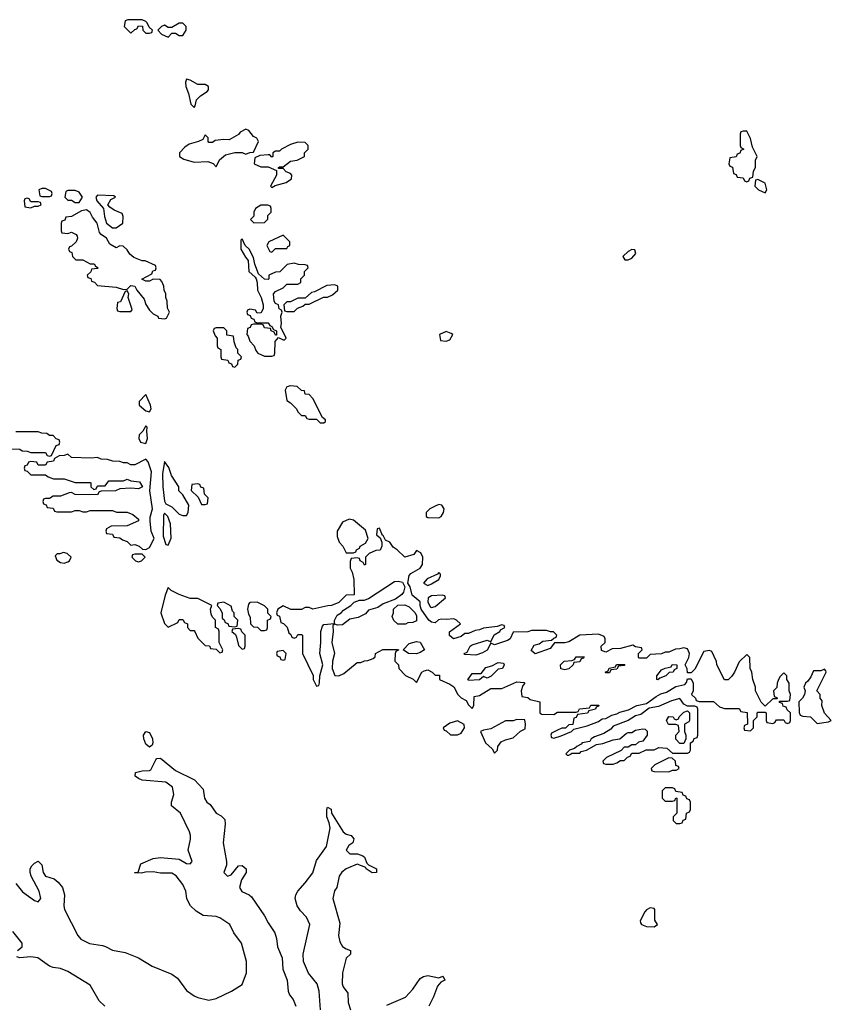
# Model space of a CAD drawing. Header units: inches. Extents: x 2601469 to 2753575, y 449403 to 582909.
# Tile 128 of 256: x 2683470 to 2687846, y 481820 to 487127. Entities that reach past the tile are written whole.
import ezdxf

# ---------------------------------------------------------------- set-up
doc = ezdxf.new("R2010")
doc.units = ezdxf.units.IN
doc.header["$MEASUREMENT"] = 0
doc.layers.add('C6488', color=7, linetype='Continuous')

msp = doc.modelspace()

# ---------------------------------------------------------------- linework, layer by layer
at = {"layer": 'C6488', "color": 4}
for points, elevation in [([(2684052.7, 487127.3), (2684038, 487122), (2684034, 487090), (2684070, 487054), (2684090, 487074), (2684102, 487078), (2684110, 487094), (2684132.7, 487092.7), (2684134, 487070), (2684150, 487054), (2684170, 487054), (2684182, 487058), (2684186, 487070), (2684167.3, 487087.3), (2684158, 487110), (2684150, 487118), (2684130, 487126)], 8), ([(2684350, 487108), (2684330, 487108), (2684290, 487086), (2684270, 487086), (2684250, 487098), (2684234, 487090), (2684214, 487070), (2684234, 487050), (2684270, 487034), (2684290, 487054), (2684310, 487054), (2684330, 487042), (2684350, 487042), (2684368, 487070), (2684368, 487090)], 8), ([(2684370, 486806), (2684364.7, 486790), (2684366.4, 486766.4), (2684381, 486730), (2684392.7, 486672.7), (2684410, 486654), (2684416.4, 486663.6), (2684424, 486696), (2684444, 486716), (2684480.2, 486739.8), (2684488.7, 486750), (2684488, 486768), (2684470, 486778), (2684430, 486778), (2684390, 486802)], 8), ([(2684690, 486538), (2684659.6, 486520.4), (2684650, 486508), (2684599.6, 486480.4), (2684570, 486482), (2684524.7, 486475.3), (2684510, 486466), (2684490, 486466), (2684486, 486470), (2684486, 486490), (2684470, 486506), (2684458, 486482), (2684434, 486470), (2684383, 486457), (2684359.8, 486440.2), (2684331.3, 486410), (2684332, 486390), (2684355.3, 486375.3), (2684410, 486358.8), (2684483.6, 486363.6), (2684512.7, 486352.7), (2684530, 486334), (2684547.3, 486372.7), (2684580.4, 486399.6), (2684630, 486412), (2684670, 486411.3), (2684690, 486402), (2684710, 486412), (2684730, 486414), (2684758, 486470), (2684748.4, 486488.4), (2684730, 486498), (2684706, 486530)], 8), ([(2687390, 486526), (2687370, 486526), (2687358, 486522), (2687354, 486510), (2687354, 486450), (2687358, 486438), (2687374, 486430), (2687358, 486422), (2687352.7, 486407.3), (2687338, 486402), (2687332.7, 486387.3), (2687298, 486382), (2687294, 486350), (2687298, 486338), (2687312.7, 486332.7), (2687318, 486298), (2687332.7, 486292.7), (2687338, 486278), (2687370, 486274), (2687378, 486258), (2687390, 486254), (2687402, 486258), (2687407.3, 486272.7), (2687422, 486278), (2687426, 486310), (2687438, 486330), (2687438, 486370), (2687446, 486390), (2687420.4, 486440.4), (2687410, 486486)], 8), ([(2684970, 486468), (2684930, 486455.3), (2684882, 486430), (2684870, 486418), (2684850, 486418), (2684834, 486410), (2684834, 486390), (2684830, 486386), (2684818, 486398), (2684810, 486398), (2684765.4, 486394.6), (2684738, 486382), (2684734, 486350), (2684770, 486334), (2684810, 486334), (2684854, 486314), (2684854, 486290), (2684822, 486230), (2684830, 486222), (2684847.3, 486232.7), (2684906, 486250), (2684935.3, 486270), (2684938, 486290), (2684930, 486298), (2684907.3, 486307.3), (2684890, 486326), (2684866, 486326), (2684866, 486330), (2684870, 486334), (2684890, 486334), (2684930, 486364.7), (2684966, 486370), (2685006, 486390), (2685006, 486410), (2685026, 486430), (2685026, 486450), (2685010, 486466)], 8), ([(2687450, 486266), (2687438, 486262), (2687434, 486230), (2687454, 486210), (2687490, 486194), (2687498, 486210), (2687490, 486246)], 8), ([(2683610, 486218), (2683590, 486218), (2683574, 486210), (2683578, 486178), (2683590, 486174), (2683630, 486174), (2683642, 486178), (2683646, 486190), (2683642, 486202)], 8), ([(2683770, 486206), (2683730, 486206), (2683718, 486202), (2683714, 486170), (2683730, 486154), (2683750, 486154), (2683770, 486142), (2683790, 486142), (2683808, 486170), (2683790, 486198)], 8), ([(2683510, 486166), (2683498, 486162), (2683494, 486150), (2683498, 486118), (2683530, 486114), (2683550, 486122), (2683570, 486122), (2683586, 486130), (2683582, 486142), (2683570, 486146), (2683530, 486146), (2683522, 486162)], 8), ([(2683890, 486182), (2683881, 486170), (2683886, 486150), (2683922, 486110), (2683926.8, 486066.8), (2683938, 486030), (2683970, 486004.7), (2683990, 486004.7), (2684026, 486030), (2684027.3, 486067.3), (2684022, 486082), (2683980.2, 486100.2), (2683956.4, 486116.4), (2683946, 486130), (2683962, 486158), (2683986, 486170), (2683978, 486178)], 8), ([(2683830, 486102), (2683803.6, 486096.4), (2683750, 486066), (2683718, 486062), (2683712.7, 486047.3), (2683698, 486042), (2683694, 486030), (2683694, 485990), (2683698, 485978), (2683730, 485974), (2683750, 485982), (2683774, 485970), (2683779.6, 485959.6), (2683782, 485950), (2683774, 485930), (2683750, 485906), (2683738, 485902), (2683734, 485890), (2683738, 485878), (2683751.6, 485871.6), (2683754, 485850), (2683772.7, 485832.7), (2683810, 485832), (2683850, 485812), (2683871.6, 485811.6), (2683878, 485798), (2683894, 485790), (2683890, 485786), (2683858, 485782), (2683852.7, 485767.3), (2683834, 485750), (2683838, 485738), (2683852.7, 485732.7), (2683858, 485718), (2683872.7, 485712.7), (2683890, 485694), (2683990, 485686), (2684030, 485672), (2684050, 485674), (2684070, 485694), (2684091.3, 485691.3), (2684102, 485670), (2684141.4, 485621.4), (2684150, 485592), (2684170, 485562), (2684190, 485542), (2684214, 485530), (2684218, 485518), (2684250, 485514), (2684262, 485518), (2684278, 485550), (2684267.3, 485572.7), (2684266, 485610), (2684258, 485630), (2684258, 485650), (2684248.9, 485668.9), (2684248, 485690), (2684236.4, 485716.4), (2684227.3, 485727.3), (2684190, 485728), (2684170, 485718), (2684150, 485718), (2684128.7, 485728.7), (2684182, 485758), (2684187.3, 485772.7), (2684202, 485778), (2684206, 485790), (2684202, 485802), (2684147.3, 485827.3), (2684130, 485828), (2684084.7, 485844.7), (2684063.1, 485863.1), (2684050, 485886), (2684027.3, 485907.3), (2684010, 485908), (2683990, 485898), (2683956.4, 485916.4), (2683938, 485950), (2683908.9, 485968.9), (2683900.2, 485980.2), (2683888, 486030), (2683862.7, 486062.7), (2683850, 486088)], 8), ([(2684770, 486128), (2684742, 486110), (2684732, 486090), (2684731.6, 486068.4), (2684714, 486050), (2684732.7, 486032.7), (2684790, 486034), (2684807.3, 486052.7), (2684808.4, 486071.6), (2684826, 486090), (2684826, 486110), (2684822, 486122), (2684807.3, 486127.3)], 8), ([(2684670, 485946), (2684662, 485938), (2684662, 485890), (2684686.8, 485846.8), (2684702, 485830), (2684704.7, 485770), (2684739.8, 485739.8), (2684744.7, 485730), (2684751.1, 485711.1), (2684751.3, 485670), (2684771.3, 485630), (2684782, 485590), (2684782, 485570), (2684772.7, 485547.3), (2684750, 485546), (2684742, 485562), (2684710, 485566), (2684698, 485562), (2684694, 485550), (2684698, 485538), (2684712.7, 485532.7), (2684718, 485518), (2684732.7, 485512.7), (2684738, 485498), (2684750, 485494), (2684810, 485494), (2684818, 485478), (2684830, 485474), (2684838, 485458), (2684854, 485450), (2684854, 485426), (2684850, 485426), (2684842, 485442), (2684826, 485450), (2684822, 485462), (2684790, 485466), (2684782, 485482), (2684770, 485486), (2684730, 485486), (2684718, 485482), (2684712.7, 485467.3), (2684698, 485462), (2684694, 485430), (2684702, 485422), (2684710, 485394), (2684734, 485370), (2684743.6, 485343.6), (2684754, 485330), (2684790, 485314), (2684830, 485314), (2684842, 485318), (2684846, 485330), (2684848, 485392), (2684856.4, 485403.6), (2684866, 485414), (2684890, 485402), (2684898, 485402), (2684906, 485410), (2684878, 485470), (2684882, 485490), (2684878, 485530), (2684886, 485550), (2684882, 485562), (2684868.7, 485568.7), (2684866, 485590), (2684850, 485598), (2684842, 485610), (2684838, 485650), (2684850, 485662), (2684890, 485682), (2684910, 485702), (2684970, 485702), (2684986, 485710), (2684986, 485730), (2685006, 485750), (2685006, 485770), (2685026, 485790), (2685022, 485802), (2685010, 485806), (2684972.7, 485807.3), (2684950, 485814), (2684912.7, 485807.3), (2684872.7, 485767.3), (2684850, 485766), (2684814, 485750), (2684814, 485730), (2684810, 485726), (2684790, 485728), (2684758, 485758), (2684738, 485810), (2684730, 485846), (2684708, 485890), (2684686, 485910)], 8), ([(2684890, 485966), (2684814, 485930), (2684802, 485910), (2684818, 485878), (2684830, 485874), (2684850, 485894), (2684910, 485894), (2684915.3, 485904.7), (2684926, 485910), (2684926, 485930)], 8), ([(2686770, 485888), (2686750, 485878), (2686722, 485850), (2686732.7, 485832.7), (2686750, 485832), (2686770, 485842), (2686792.9, 485867.1), (2686787.3, 485887.3)], 8), ([(2684050, 485666), (2684038, 485662), (2684012.7, 485607.3), (2683998, 485602), (2683994, 485570), (2683998, 485558), (2684010, 485554), (2684070, 485554), (2684076.4, 485563.6), (2684075.3, 485570), (2684055.3, 485630), (2684058, 485650)], 8), ([(2685170, 485698), (2685125.4, 485694.6), (2685059.6, 485660.4), (2685043.6, 485656.4), (2685010, 485626), (2684970, 485626), (2684930, 485606), (2684910, 485606), (2684894, 485590), (2684898, 485558), (2684910, 485554), (2684950, 485554), (2684967.3, 485572.7), (2684996.4, 485583.6), (2685010, 485594), (2685030, 485594), (2685108, 485632), (2685130, 485632), (2685156.4, 485643.6), (2685186, 485670), (2685186, 485690)], 8), ([(2684570, 485466), (2684530, 485466), (2684518, 485462), (2684514, 485450), (2684523.6, 485423.6), (2684534, 485410), (2684534, 485370), (2684538, 485358), (2684554, 485350), (2684554, 485310), (2684558, 485298), (2684592.7, 485292.7), (2684598, 485278), (2684612.7, 485272.7), (2684618, 485258), (2684630, 485254), (2684646, 485270), (2684647.3, 485292.7), (2684662, 485298), (2684666, 485310), (2684646, 485330), (2684646, 485350), (2684638, 485358), (2684626, 485390), (2684622, 485422), (2684587.3, 485427.3), (2684586, 485450)], 8), ([(2685770, 485446), (2685734, 485430), (2685738, 485398), (2685770, 485394), (2685790, 485402), (2685806, 485430), (2685796.4, 485436.4)], 8), ([(2684930, 485153.2), (2684910, 485148), (2684901, 485130), (2684910, 485074), (2684930, 485062), (2684962, 485030), (2684970, 485014), (2684990, 484994), (2685010, 484994), (2685018, 484978), (2685030, 484974), (2685070, 484974), (2685090, 484954), (2685110, 484954), (2685118, 484962), (2685118, 484970), (2685102, 484982), (2685050, 485086), (2685030, 485106), (2685010, 485108), (2685006, 485126), (2684990, 485128), (2684966, 485150)], 8), ([(2684150, 485106), (2684114, 485070), (2684114, 485050), (2684150, 485018), (2684170, 485014), (2684178, 485030), (2684175.3, 485050)], 8), ([(2684150, 484938), (2684134, 484910), (2684114, 484890), (2684112, 484870), (2684122, 484850), (2684150, 484842), (2684159, 484870), (2684155.3, 484910), (2684158, 484930)], 8), ([(2683730, 484786), (2683710, 484778), (2683683.6, 484776.4), (2683658, 484762), (2683652.7, 484747.3), (2683618, 484742), (2683610, 484726), (2683570, 484726), (2683562, 484742), (2683530, 484746), (2683518, 484742), (2683510, 484726), (2683498, 484722), (2683494, 484710), (2683498, 484698), (2683510, 484694), (2683530, 484674), (2683610, 484674), (2683623.6, 484663.6), (2683652.7, 484652.7), (2683710, 484652), (2683770, 484632), (2683850, 484632), (2683854, 484630), (2683854, 484610), (2683870, 484594), (2683882, 484598), (2683890, 484614), (2683930, 484614), (2683950, 484642), (2684030, 484642), (2684050, 484651.3), (2684070, 484642), (2684115.3, 484635.3), (2684132, 484610), (2684110, 484598), (2684070, 484602), (2684010, 484598), (2683987.3, 484587.3), (2683910, 484586), (2683898, 484582), (2683890, 484566), (2683770, 484568), (2683750, 484578), (2683736.4, 484576.4), (2683690, 484558), (2683650, 484558), (2683630, 484546), (2683610, 484546), (2683598, 484542), (2683594, 484530), (2683598, 484518), (2683612.7, 484512.7), (2683618, 484498), (2683650, 484494), (2683658, 484478), (2683670, 484474), (2683750, 484474), (2683770, 484482), (2683790, 484482), (2683810, 484474), (2683830, 484474), (2683850, 484482), (2683970, 484482), (2683992.7, 484472.7), (2684050, 484472), (2684079.6, 484459.6), (2684110, 484434), (2684110, 484426), (2684050, 484398), (2683963.6, 484396.4), (2683938, 484382), (2683934, 484370), (2683938, 484358), (2683970, 484354), (2683978, 484338), (2684010, 484334), (2684023.6, 484323.6), (2684050, 484314), (2684070, 484294), (2684090, 484298), (2684114, 484290), (2684132.7, 484272.7), (2684150, 484272), (2684170, 484282), (2684195.3, 484330), (2684179.6, 484370), (2684173.6, 484426.4), (2684174.2, 484445.8), (2684186, 484490), (2684171.6, 484588.4), (2684181.2, 484690), (2684163.1, 484743.1), (2684150, 484758), (2684091.6, 484728.4), (2684070, 484728), (2684050, 484738), (2684030, 484738), (2684010, 484746), (2683972.7, 484747.3), (2683943.6, 484756.4), (2683910, 484758), (2683890, 484768), (2683856, 484764), (2683750, 484768)], 8), ([(2684250, 484746), (2684240.7, 484679.3), (2684242, 484610), (2684250, 484532), (2684258, 484518), (2684290, 484502), (2684330, 484462), (2684350, 484454), (2684370, 484454), (2684378, 484470), (2684382, 484510), (2684350, 484566), (2684328.4, 484588.4), (2684328, 484610), (2684288, 484670), (2684273.6, 484713.6)], 8), ([(2684430, 484626), (2684398, 484622), (2684394, 484590), (2684432.7, 484552.7), (2684450, 484514), (2684470, 484514), (2684482, 484518), (2684486, 484550), (2684466, 484570), (2684462, 484602), (2684447.3, 484607.3), (2684442, 484622)], 8), ([(2685730, 484514), (2685710, 484505.2), (2685682, 484490), (2685662, 484470), (2685662, 484450), (2685670, 484444.7), (2685730, 484442.8), (2685742, 484450), (2685755.3, 484470), (2685758, 484490), (2685746, 484510)], 8), ([(2684250, 484468), (2684244.9, 484455.1), (2684244, 484344), (2684258, 484298), (2684270, 484294), (2684287.3, 484332.7), (2684284, 484410), (2684268, 484450)], 8), ([(2685410, 484386), (2685398, 484382), (2685394, 484350), (2685414, 484334), (2685422, 484310), (2685422, 484290), (2685412.7, 484267.3), (2685390, 484266), (2685354, 484250), (2685334, 484230), (2685334, 484190), (2685330, 484186), (2685322, 484202), (2685306, 484210), (2685302, 484222), (2685290, 484226), (2685258, 484222), (2685252.7, 484207.3), (2685252, 484170), (2685262, 484150), (2685272, 484110), (2685272.7, 484027.3), (2685230, 484026), (2685190, 483986), (2685151.1, 483968.9), (2685131.6, 483968.4), (2685051.1, 483948.9), (2685030, 483958), (2685010, 483958), (2684990, 483948), (2684932.7, 483947.3), (2684890, 483968), (2684862, 483950), (2684854, 483930), (2684858, 483918), (2684871.3, 483911.3), (2684878, 483878), (2684892.7, 483872.7), (2684912.7, 483852.7), (2684922, 483822), (2684932.7, 483812.7), (2684938, 483798), (2684950, 483794), (2684962, 483798), (2684970, 483814), (2684990, 483814), (2684994, 483810), (2684994, 483710), (2685051.6, 483591.6), (2685052, 483570), (2685070, 483534), (2685082, 483538), (2685087.3, 483552.7), (2685088, 483590), (2685104, 483650), (2685088.7, 483710), (2685094.5, 483770), (2685093, 483830), (2685102, 483858), (2685110, 483866.8), (2685168, 483872), (2685168, 483888), (2685182.4, 483917.6), (2685204, 483930), (2685216, 483944), (2685255.3, 483970), (2685272.7, 483987.3), (2685302, 483998), (2685330, 483998.8), (2685350, 484006.8), (2685490, 484098.8), (2685510, 484100.7), (2685534.4, 484094.4), (2685546, 484070), (2685539.1, 484040.9), (2685530, 484028), (2685496, 484004), (2685430, 483979), (2685401.4, 483958.6), (2685350, 483944), (2685334.9, 483925.1), (2685294.6, 483905.4), (2685250, 483895.1), (2685210, 483864.5), (2685183.3, 483863.3), (2685170, 483869), (2685158, 483862), (2685159.5, 483830), (2685152.7, 483770), (2685168, 483710), (2685157.3, 483670), (2685154.8, 483630), (2685170, 483591.3), (2685190, 483591), (2685218, 483602), (2685290, 483662), (2685310, 483662), (2685328.4, 483671.6), (2685347.3, 483672.7), (2685376.4, 483683.6), (2685387.3, 483692.7), (2685388.9, 483711.1), (2685428.4, 483731.6), (2685507.3, 483732.7), (2685514, 483730), (2685498, 483722), (2685494, 483710), (2685492, 483670), (2685512, 483650), (2685514, 483630), (2685550, 483592), (2685591.6, 483571.6), (2685610, 483554), (2685638, 483610), (2685650, 483618), (2685670, 483622), (2685694, 483610), (2685710, 483594), (2685734, 483594), (2685734, 483570), (2685790, 483546), (2685810.7, 483530.7), (2685832, 483490), (2685850, 483472), (2685878, 483458), (2685890, 483434), (2685910, 483414), (2685918, 483430), (2685920.4, 483479.6), (2685950, 483484.7), (2686010, 483522), (2686070, 483522), (2686150, 483558), (2686190, 483554), (2686194, 483550), (2686182, 483538), (2686174, 483510), (2686178, 483478), (2686210, 483474), (2686222, 483462), (2686274, 483450), (2686274, 483390), (2686283.6, 483383.6), (2686350, 483382), (2686370, 483394), (2686470, 483394), (2686482, 483398), (2686488.4, 483411.6), (2686542, 483418), (2686550, 483432), (2686592.7, 483432.7), (2686590, 483426), (2686578, 483422), (2686574, 483410), (2686538, 483402), (2686531.6, 483388.4), (2686478, 483382), (2686470, 483366), (2686458, 483362), (2686452.7, 483327.3), (2686430, 483326), (2686412, 483308), (2686392.7, 483307.3), (2686370, 483298), (2686338, 483282), (2686334, 483270), (2686338, 483258), (2686350, 483254), (2686390, 483266), (2686446, 483290), (2686458, 483302), (2686530, 483321), (2686590, 483344.7), (2686610, 483358), (2686630, 483361), (2686662, 483378), (2686690, 483384.7), (2686705.2, 483394.8), (2686752.9, 483407.1), (2686798, 483430), (2686850, 483442), (2686901.5, 483478.5), (2686926.8, 483493.2), (2686957.5, 483502.5), (2687007, 483533), (2687056.5, 483543.5), (2687065.2, 483554.8), (2687070, 483574), (2687090, 483574), (2687102, 483550), (2687102, 483510), (2687092, 483490), (2687114, 483470), (2687118, 483458), (2687132.7, 483452.7), (2687210, 483452), (2687243.6, 483423.6), (2687270, 483414), (2687350, 483414), (2687358, 483398), (2687392.7, 483392.7), (2687394, 483330), (2687378, 483322), (2687374, 483310), (2687378, 483298), (2687410, 483294), (2687426, 483310), (2687426, 483350), (2687446, 483370), (2687446, 483390), (2687450, 483394), (2687490, 483394), (2687494, 483390), (2687494, 483350), (2687498, 483338), (2687530, 483334), (2687542, 483338), (2687550, 483354), (2687590, 483354), (2687598, 483338), (2687610, 483334), (2687622, 483338), (2687626, 483350), (2687626, 483390), (2687607.3, 483407.3), (2687602, 483422), (2687587.3, 483427.3), (2687582, 483442), (2687567.3, 483447.3), (2687566, 483454), (2687610, 483454), (2687622, 483458), (2687626, 483490), (2687618, 483510), (2687618, 483550), (2687606, 483570), (2687606, 483590), (2687590, 483606), (2687570, 483586), (2687562, 483570), (2687554, 483550), (2687552.7, 483527.3), (2687534, 483510), (2687538, 483478), (2687552.7, 483472.7), (2687554, 483466), (2687530, 483466), (2687490, 483426), (2687468.4, 483448.4), (2687438, 483510), (2687438, 483530), (2687422, 483570), (2687418, 483610), (2687408, 483630), (2687406, 483690), (2687390, 483706), (2687350, 483666), (2687324.7, 483610), (2687310, 483588), (2687290, 483568), (2687270, 483568), (2687228, 483650), (2687227.3, 483667.3), (2687202, 483722), (2687190, 483726), (2687158, 483722), (2687110, 483626), (2687090, 483606), (2687070, 483606), (2687068.7, 483628.7), (2687058, 483650), (2687078, 483690), (2687082, 483710), (2687070, 483735.3), (2687050, 483742), (2687030, 483735.3), (2687005.4, 483734.6), (2686970, 483718), (2686950, 483718), (2686930, 483708), (2686870, 483706), (2686850, 483686), (2686810, 483686), (2686806, 483690), (2686806, 483710), (2686826, 483730), (2686822, 483742), (2686790, 483746), (2686775.3, 483755.3), (2686710, 483738), (2686663.6, 483736.4), (2686630, 483718), (2686607.3, 483727.3), (2686606, 483750), (2686626, 483770), (2686626, 483790), (2686622, 483802), (2686590, 483815.3), (2686490, 483808.7), (2686430, 483774), (2686410, 483768.7), (2686352.7, 483767.3), (2686330, 483738), (2686248.7, 483708.7), (2686227.3, 483727.3), (2686244, 483756), (2686270, 483762), (2686290, 483778), (2686338, 483782), (2686350, 483794), (2686362, 483798), (2686366, 483810), (2686347.3, 483827.3), (2686332.7, 483827.3), (2686310, 483835.3), (2686230, 483835.3), (2686210, 483828), (2686130, 483826), (2686114, 483790), (2686099.8, 483780.2), (2686030, 483758), (2686010, 483766), (2685991.3, 483728.7), (2685965.4, 483714.6), (2685930, 483702), (2685870, 483706), (2685866, 483710), (2685882, 483718), (2685898, 483750), (2685910, 483758), (2685990, 483782), (2686010, 483774), (2686028.7, 483811.3), (2686058, 483830), (2686062, 483838), (2686086, 483850), (2686082, 483862), (2686070, 483866), (2686043.6, 483856.4), (2685970, 483848), (2685950, 483838), (2685925.4, 483834.6), (2685890, 483818), (2685870, 483818), (2685850, 483802), (2685809, 483789), (2685787.3, 483807.3), (2685787.3, 483827.3), (2685846, 483870), (2685826, 483890), (2685810, 483898), (2685770, 483894), (2685743.5, 483896.5), (2685727.3, 483892.7), (2685710, 483875.3), (2685690, 483879), (2685675.3, 483890), (2685635.3, 483950), (2685628.7, 483970), (2685628.7, 483990), (2685586, 484026), (2685575.3, 484070), (2685562, 484090), (2685569.4, 484130.6), (2685578.4, 484141.6), (2685630, 484171), (2685642.7, 484190), (2685644, 484230), (2685632.9, 484252.9), (2685610, 484266), (2685595.3, 484244.7), (2685546, 484230), (2685506, 484270), (2685483.1, 484283.1), (2685466, 484310), (2685442, 484322), (2685430, 484346), (2685426, 484346)], 8), ([(2685246, 484434), (2685210, 484418), (2685181, 484370), (2685182, 484342), (2685192, 484310), (2685212, 484290), (2685230, 484254), (2685270, 484254), (2685282, 484258), (2685286, 484270), (2685302, 484278), (2685306, 484290), (2685335.3, 484304.7), (2685348, 484330), (2685335.3, 484375.3), (2685270, 484428.7)], 8), ([(2683705.4, 484254.6), (2683687.3, 484247.3), (2683672.7, 484247.3), (2683662, 484238), (2683670, 484214), (2683690, 484202), (2683710, 484198), (2683730, 484204.7), (2683738, 484210), (2683748, 484230), (2683726, 484250)], 8), ([(2684130, 484246), (2684090, 484246), (2684078, 484242), (2684074, 484230), (2684094, 484210), (2684110, 484204.7), (2684126, 484210), (2684146, 484230)], 8), ([(2685730, 484148), (2685722, 484138), (2685667.3, 484112.7), (2685646.8, 484090), (2685670, 484077.3), (2685690, 484086.8), (2685729, 484110), (2685739, 484130), (2685739, 484139)], 8), ([(2684270, 484066), (2684254.4, 484025.6), (2684231, 483930), (2684250, 483872), (2684270, 483852), (2684322, 483878), (2684330, 483894), (2684350, 483894), (2684358, 483878), (2684374, 483870), (2684374, 483850), (2684390, 483834), (2684410, 483834), (2684414, 483830), (2684430, 483794), (2684470, 483754), (2684492.7, 483752.7), (2684498, 483738), (2684530, 483734), (2684550, 483714), (2684562, 483718), (2684566, 483730), (2684546, 483770), (2684546, 483830), (2684542, 483842), (2684526, 483850), (2684526, 483890), (2684510, 483906), (2684503.1, 483923.1), (2684498, 483950), (2684506, 483970), (2684430, 484008), (2684390, 484008), (2684330, 484028), (2684286, 484050)], 8), ([(2685750, 484026), (2685690, 484022), (2685672, 484010), (2685671.3, 483990), (2685682.8, 483962.8), (2685690, 483958), (2685710, 483964.7), (2685766, 484010), (2685762, 484022)], 8), ([(2684570, 483988), (2684538, 483982), (2684534, 483970), (2684550, 483954), (2684562, 483930), (2684562, 483902), (2684572.7, 483892.7), (2684578, 483878), (2684592.7, 483872.7), (2684598, 483858), (2684630, 483854), (2684642, 483858), (2684646, 483890), (2684626, 483910), (2684626, 483930), (2684618, 483938), (2684610, 483966)], 8), ([(2684750, 483988), (2684710, 483986), (2684703.6, 483976.4), (2684698, 483950), (2684702.8, 483922.8), (2684712.7, 483907.3), (2684714, 483870), (2684730, 483854), (2684752.7, 483852.7), (2684770, 483834), (2684790, 483834), (2684802, 483838), (2684806, 483850), (2684806, 483890), (2684822, 483898), (2684826, 483910), (2684808, 483928), (2684808, 483950), (2684790, 483968)], 8), ([(2685550, 483868), (2685508.4, 483868.4), (2685488, 483888), (2685478, 483910), (2685486, 483930), (2685486, 483950), (2685508.4, 483971.6), (2685547.3, 483972.7), (2685570, 483962), (2685602, 483930), (2685610, 483914), (2685610, 483886), (2685590, 483878), (2685563.6, 483876.4)], 8), ([(2684650, 483846), (2684618, 483842), (2684614, 483830), (2684632.7, 483812.7), (2684639.6, 483799.6), (2684650, 483754), (2684670, 483734), (2684682, 483738), (2684686, 483750), (2684686, 483810), (2684667.3, 483827.3), (2684662, 483842)], 8), ([(2685610, 483709), (2685566, 483710), (2685538, 483730), (2685570, 483764.7), (2685610, 483776), (2685630, 483771.3), (2685652, 483730), (2685630, 483715.3)], 8), ([(2684890, 483726), (2684858, 483722), (2684854, 483710), (2684858, 483698), (2684872.7, 483692.7), (2684878, 483678), (2684890, 483674), (2684902, 483678), (2684906, 483710)], 8), ([(2685990, 483578), (2685970, 483586), (2685950, 483568), (2685890, 483566), (2685886, 483574), (2685890, 483574), (2685910, 483602), (2685958, 483602), (2685984, 483636), (2686016.4, 483643.6), (2686050, 483662), (2686078, 483658), (2686082, 483650), (2686074, 483630), (2686050, 483626), (2686011.3, 483588.7)], 8), ([(2686410, 483622), (2686388.4, 483628.4), (2686386, 483650), (2686406, 483670), (2686447.3, 483672.7), (2686462, 483678), (2686470, 483692), (2686512.7, 483692.7), (2686510, 483686), (2686498, 483682), (2686490, 483666), (2686458, 483662), (2686454, 483650), (2686430, 483628.7)], 8), ([(2686630, 483606), (2686626, 483610), (2686642, 483618), (2686648.7, 483631.3), (2686682, 483638), (2686688.4, 483651.6), (2686732, 483652), (2686730, 483646), (2686698, 483642), (2686690, 483626), (2686658, 483622), (2686650, 483606)], 8), ([(2686910, 483568.7), (2686906, 483570), (2686906, 483590), (2686930, 483622), (2686950, 483632), (2686982, 483638), (2686988.4, 483651.6), (2687014, 483650), (2687014, 483630), (2686998, 483622), (2686994, 483610), (2686972, 483608), (2686954, 483590), (2686922, 483578)], 8), ([(2687810, 483626), (2687790, 483618), (2687750, 483618), (2687735.3, 483584.7), (2687719.1, 483560.9), (2687706, 483550), (2687698, 483530), (2687704.7, 483510), (2687702, 483490), (2687691.3, 483470), (2687671.3, 483450), (2687672.7, 483392.7), (2687678, 483378), (2687692.7, 483372.7), (2687734, 483370), (2687770, 483334), (2687830, 483342), (2687846, 483350), (2687808.4, 483388.4), (2687795.3, 483430), (2687796.4, 483456.4), (2687786, 483470), (2687786, 483490), (2687768, 483510), (2687818, 483610), (2687816.4, 483616.4)], 8), ([(2687030, 483468), (2686984.5, 483455.5), (2686914.8, 483425.2), (2686863.6, 483416.4), (2686818.5, 483381.5), (2686790, 483374), (2686750.8, 483349.2), (2686670, 483319), (2686656.8, 483303.2), (2686619.8, 483280.2), (2686570, 483262), (2686552, 483250), (2686543.6, 483236.4), (2686502, 483230), (2686498, 483222), (2686474, 483210), (2686462, 483198), (2686434, 483190), (2686414, 483170), (2686422, 483162), (2686430, 483162), (2686446, 483170), (2686446, 483174), (2686490, 483174), (2686498, 483182), (2686526, 483190), (2686580.4, 483219.6), (2686614.6, 483225.4), (2686670, 483244.7), (2686706, 483250), (2686740.2, 483279.8), (2686750, 483284.7), (2686770, 483284.7), (2686790, 483298), (2686830, 483304.7), (2686842, 483302), (2686852.7, 483292.7), (2686854, 483270), (2686830, 483238), (2686806.4, 483233.6), (2686790, 483218), (2686770, 483218), (2686750, 483206), (2686730, 483206), (2686712.7, 483187.3), (2686634, 483150), (2686614, 483130), (2686618, 483118), (2686630, 483114), (2686670, 483114), (2686690, 483122), (2686710, 483134), (2686730, 483134), (2686747.3, 483152.7), (2686762, 483158), (2686770, 483174), (2686810, 483174), (2686848.4, 483191.6), (2686890, 483192), (2686916.4, 483203.6), (2686959.6, 483199.6), (2686990, 483174), (2687070, 483174), (2687082, 483178), (2687086, 483190), (2687086, 483230), (2687102, 483238), (2687107.3, 483252.7), (2687122, 483258), (2687126, 483270), (2687126, 483410), (2687122, 483422), (2687110, 483426), (2687070, 483426), (2687050, 483438)], 8), ([(2687030, 483226), (2687008.4, 483248.4), (2687008, 483270), (2687026, 483290), (2687022, 483322), (2687007.3, 483327.3), (2686968, 483328), (2686958, 483350), (2686970, 483371.3), (2686994, 483370), (2686998, 483358), (2687010, 483354), (2687022, 483358), (2687026, 483370), (2687050, 483394), (2687070, 483402), (2687082, 483390), (2687082, 483350), (2687078, 483342), (2687054, 483330), (2687054, 483290), (2687062, 483270), (2687062, 483250), (2687050, 483226)], 8), ([(2685830, 483348), (2685790, 483335.3), (2685754, 483310), (2685758, 483298), (2685770, 483294), (2685792.7, 483272.7), (2685830, 483272), (2685850, 483282), (2685868, 483310), (2685867.3, 483327.3)], 8), ([(2686150, 483355.3), (2686130, 483348), (2686090, 483348), (2686010, 483304), (2685970, 483298), (2685954, 483290), (2685982, 483230), (2686016.9, 483196.9), (2686030, 483174), (2686046, 483190), (2686048, 483210), (2686066.3, 483233.7), (2686090, 483246), (2686130, 483256), (2686170, 483292), (2686194.6, 483305.4), (2686198, 483330), (2686192.9, 483352.9)], 8), ([(2684170, 483205.2), (2684150, 483221.2), (2684139.6, 483250), (2684137, 483270), (2684150, 483290.6), (2684170, 483284), (2684185.5, 483250), (2684187.3, 483230), (2684183.5, 483216.5)], 4), ([(2686970, 483148), (2686894, 483110), (2686874, 483090), (2686878, 483078), (2686890, 483074), (2686970, 483072), (2686990, 483082), (2687010, 483082), (2687026, 483090), (2687022, 483102), (2687007.3, 483107.3), (2687006, 483130), (2686987.3, 483147.3)], 8), ([(2686990, 482986), (2686950, 482986), (2686934, 482970), (2686934, 482930), (2686950, 482914), (2686990, 482914), (2687002, 482918), (2687007.3, 482932.7), (2687014, 482930), (2687014, 482850), (2686994, 482830), (2686994, 482810), (2687010, 482794), (2687030, 482794), (2687042, 482798), (2687047.3, 482812.7), (2687062, 482818), (2687066, 482850), (2687082, 482858), (2687086, 482870), (2687086, 482910), (2687082, 482922), (2687067.3, 482927.3), (2687062, 482942), (2687047.3, 482947.3), (2687042, 482962), (2687007.3, 482967.3), (2687002, 482982)], 8), ([(2686870, 482339), (2686850, 482328.7), (2686841.4, 482318.6), (2686816, 482270), (2686818, 482258), (2686822, 482250), (2686850, 482238.8), (2686890, 482238), (2686908, 482250), (2686894, 482274), (2686895.3, 482330), (2686890, 482335.3)], 8)]:
    msp.add_lwpolyline(points, close=True, dxfattribs=dict(at, elevation=elevation))
for points, elevation in [([(2683290, 484814), (2683470, 484812), (2683483.6, 484803.6), (2683510, 484802), (2683530, 484794), (2683610, 484794), (2683618, 484778), (2683630, 484774), (2683642, 484778), (2683667.3, 484832.7), (2683682, 484838), (2683686, 484850), (2683682, 484862), (2683667.3, 484867.3), (2683650, 484886), (2683630, 484886), (2683616.4, 484896.4), (2683590, 484898), (2683570, 484906), (2683450, 484906)], 8), ([(2683450, 482470.7), (2683485.5, 482425.5), (2683550, 482378.8), (2683570, 482371.3), (2683584, 482390), (2683575.6, 482430), (2683532.3, 482510), (2683527.3, 482530), (2683527.3, 482550), (2683534.8, 482565.2), (2683550, 482581), (2683570, 482592), (2683590, 482572), (2683596.3, 482530), (2683610, 482510.8), (2683655.3, 482495.3), (2683677.6, 482477.6), (2683700.4, 482450), (2683711.8, 482410), (2683707.4, 482350), (2683711.8, 482330), (2683783.1, 482190), (2683800.5, 482170), (2683846.9, 482146.9), (2683916, 482136), (2683932, 482132), (2683970.6, 482110.6), (2684039.5, 482099.5), (2684110.3, 482070.3), (2684184.5, 482024.5), (2684290, 481981.3), (2684320.8, 481960.8), (2684370, 481894.9), (2684410, 481864.9), (2684430, 481855.8), (2684490, 481842.3), (2684530, 481851.6), (2684612.3, 481890), (2684670, 481926), (2684692, 481990), (2684693.5, 482050), (2684665.1, 482150), (2684624.5, 482204.5), (2684603.5, 482250), (2684550, 482286.6), (2684530, 482293.5), (2684459.2, 482299.2), (2684421.2, 482321.2), (2684391.5, 482350), (2684379.7, 482370), (2684371.3, 482390), (2684365.6, 482430), (2684350, 482466), (2684312.8, 482512.8), (2684290, 482526.6), (2684230, 482526), (2684190, 482533.6), (2684147.5, 482532.5), (2684126.8, 482526.8), (2684088.4, 482528.4), (2684090, 482531), (2684108.4, 482531.6), (2684122.5, 482577.5), (2684190, 482604.9), (2684230, 482610.4), (2684330, 482602), (2684370, 482578), (2684390, 482577.3), (2684399.5, 482590), (2684378, 482650), (2684391.2, 482710), (2684391.2, 482730), (2684384.7, 482750), (2684336.2, 482850), (2684289.4, 482890), (2684289.4, 482910), (2684301.3, 482950), (2684294.5, 482990), (2684257.5, 483017.5), (2684130, 483027.8), (2684110, 483036), (2684093.2, 483050), (2684095.3, 483070), (2684130, 483077.6), (2684170, 483079.1), (2684176.6, 483083.4), (2684203.2, 483136.8), (2684210, 483144.7), (2684230, 483146.8), (2684310, 483080.5), (2684412, 483030), (2684458.5, 482978.5), (2684467.3, 482930), (2684478.8, 482910), (2684496.2, 482896.2), (2684529.2, 482849.2), (2684555.8, 482835.8), (2684575.6, 482815.6), (2684578.7, 482790), (2684567.6, 482690), (2684584.9, 482590), (2684584.2, 482570), (2684570.6, 482530), (2684590, 482510.6), (2684610, 482518), (2684650, 482566.8), (2684670, 482567.3), (2684690.7, 482550), (2684690.5, 482530), (2684666, 482490), (2684654.9, 482450), (2684667.9, 482427.9), (2684707.3, 482410), (2684719, 482399), (2684790, 482297.1), (2684810, 482258), (2684845.7, 482205.7), (2684854.8, 482174.8), (2684859.6, 482130), (2684884.4, 482070), (2684888.2, 482008.2), (2684911.7, 481950), (2684916.9, 481890), (2684925.3, 481870), (2684945.2, 481845.2), (2684959.2, 481810)], 4), ([(2685091, 481790), (2685083.9, 481890), (2685074, 481930), (2685028, 481988), (2684999.8, 482050), (2684998.7, 482090), (2685033.7, 482250), (2685016.9, 482290), (2684983.6, 482323.6), (2684965.4, 482350), (2684955.1, 482390), (2684959.1, 482410), (2684969.8, 482430.2), (2685010, 482474.4), (2685050.8, 482529.2), (2685070, 482594.8), (2685123.7, 482670), (2685143.6, 482770), (2685138.6, 482798.6), (2685126.6, 482830), (2685125.2, 482870), (2685130, 482882), (2685150, 482871), (2685151, 482850), (2685214.8, 482750), (2685230, 482737.3), (2685258, 482730), (2685272.4, 482712.4), (2685266, 482690), (2685244.9, 482675.1), (2685231, 482650), (2685250, 482631), (2685290.8, 482630.8), (2685319.8, 482619.8), (2685330, 482612), (2685341, 482581), (2685350.9, 482570.9), (2685394, 482550), (2685394, 482530), (2685370, 482529), (2685338, 482550), (2685336.4, 482556.4), (2685290, 482575.3), (2685230, 482549.3), (2685207.3, 482532.7), (2685193, 482510), (2685179.1, 482450), (2685167.8, 482432.2), (2685158.7, 482390), (2685196.4, 482256.4), (2685188.5, 482190), (2685196.7, 482156.7), (2685210, 482131), (2685230, 482118), (2685254, 482110), (2685254, 482090), (2685230.9, 482069.1), (2685210.4, 481990), (2685208.5, 481930), (2685213.8, 481913.8), (2685239, 481879), (2685241.1, 481830), (2685253.4, 481790)], 4), ([(2683459, 482110), (2683484, 482130), (2683482.7, 482150), (2683432.3, 482212.3)], 4), ([(2683929.8, 481809.8), (2683898, 481838), (2683850, 481922.4), (2683730, 481996.4), (2683690, 482012.8), (2683650, 482017.6), (2683630, 482025.1), (2683568.7, 482070), (2683530, 482075.6), (2683470, 482069.4), (2683455.3, 482075.3)], 4), ([(2685450, 481814.9), (2685550, 481858.8), (2685590, 481901), (2685630, 481958), (2685648, 481970), (2685670, 481974.8), (2685730, 481962), (2685750.9, 481970.9), (2685754, 481970), (2685762, 481950), (2685741, 481939), (2685722, 481918), (2685700.7, 481859.3), (2685676, 481810)], 4)]:
    msp.add_lwpolyline(points, dxfattribs=dict(at, elevation=elevation))

doc.saveas('drawing.dxf')
